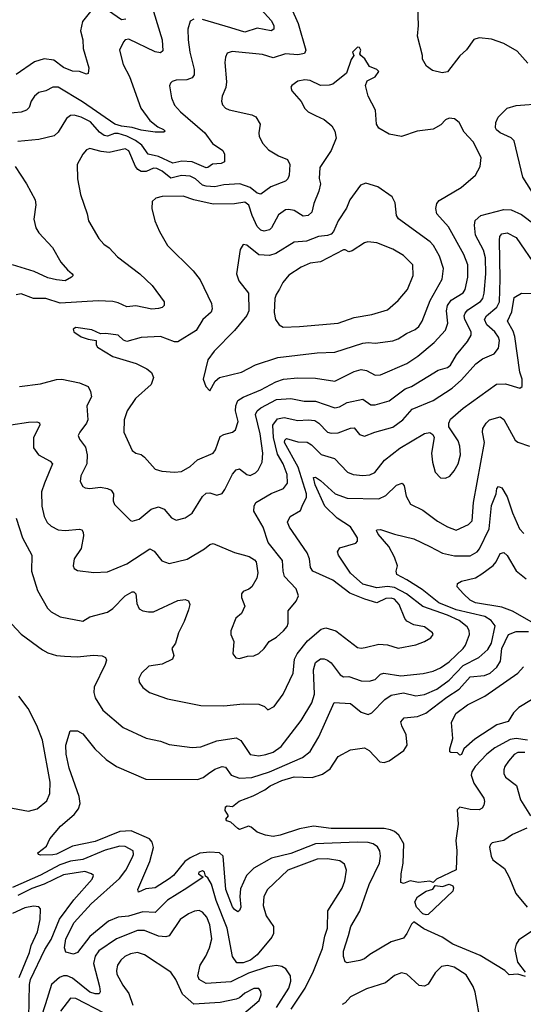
# Model space of a CAD drawing. Extents: x 1308313 to 1441400, y 959662 to 1036319.
# Tile 235 of 256: x 1325156 to 1328016, y 1019263 to 1024859. Entities that reach past the tile are written whole.
import ezdxf

# ---------------------------------------------------------------- set-up
doc = ezdxf.new("R2010")
doc.units = 0

msp = doc.modelspace()

# ---------------------------------------------------------------- linework, layer by layer
at = {"layer": '0CON10XD'}
for points in [[(1326696.8, 1024926.8), (1326737.8, 1024837.8), (1326780.5, 1024685), (1326772.7, 1024667.3), (1326735, 1024659.7), (1326665, 1024664.7), (1326595, 1024642.1), (1326535, 1024661.2), (1326362.7, 1024677.3), (1326335, 1024668), (1326324.4, 1024645.6), (1326321.1, 1024615), (1326331.1, 1024505), (1326326.4, 1024473.6), (1326305.7, 1024424.3), (1326302.9, 1024395), (1326308.6, 1024375), (1326325, 1024355.8), (1326345, 1024345.6), (1326475, 1024318.5), (1326496.1, 1024306.1), (1326522.2, 1024265), (1326513.3, 1024215), (1326516.9, 1024195), (1326537.1, 1024155), (1326568.5, 1024118.5), (1326625, 1024084.4), (1326676, 1024065), (1326690.8, 1024035), (1326686.9, 1023975), (1326679.2, 1023955), (1326665, 1023940.8), (1326581.7, 1023908.3), (1326525, 1023866.5), (1326505, 1023873.8), (1326464.4, 1023904.4), (1326405.8, 1023925.8), (1326315, 1023920.6), (1326265, 1023908.1), (1326215, 1023912.4), (1326195, 1023918.4), (1326153.9, 1023955), (1326125, 1023969), (1326075, 1023973.3), (1326015, 1023958), (1325965, 1023998.8), (1325935, 1024012.1), (1325915, 1024014.7), (1325874, 1023996), (1325845, 1023995.3), (1325826.7, 1024006.7), (1325813.5, 1024025), (1325775, 1024113.3), (1325755, 1024125.3), (1325665, 1024104.7), (1325618.8, 1024108.8), (1325555, 1024126.9), (1325535, 1024120), (1325514.4, 1024095), (1325482.5, 1024035), (1325484.1, 1023954.1), (1325501.4, 1023865), (1325539.2, 1023755), (1325546, 1023715), (1325604.6, 1023614.6), (1325633.6, 1023583.6), (1325665, 1023562), (1325710.9, 1023510.9), (1325838.6, 1023415), (1325908, 1023348), (1325976, 1023255), (1325976.2, 1023235), (1325965, 1023224), (1325945, 1023217.5), (1325905.6, 1023214.4), (1325815, 1023233.4), (1325765, 1023227.3), (1325715, 1023250.4), (1325685, 1023256.8), (1325601.9, 1023261.9), (1325385, 1023248.2), (1325305, 1023274.6), (1325233.6, 1023273.6), (1325165, 1023300), (1325135, 1023295.7)], [(1325759.1, 1024860.9), (1325735, 1024858.5), (1325635, 1024926.5)], [(1328042.5, 1024612.5), (1327980.3, 1024680.3), (1327905, 1024722.5), (1327835, 1024747.1), (1327765, 1024755.8), (1327734.5, 1024745.5), (1327693.4, 1024686.6), (1327655, 1024653.8), (1327585, 1024563.1), (1327555, 1024556.5), (1327500.9, 1024570.9), (1327465.5, 1024595.5), (1327442.9, 1024635), (1327444.2, 1024655), (1327415.6, 1024765), (1327421.4, 1024825), (1327417.1, 1024935)], [(1325915.4, 1024905), (1325964.6, 1024744.6), (1325969.1, 1024680.9), (1325955, 1024670.6), (1325925, 1024676.6), (1325775, 1024748.9), (1325755.7, 1024744.3), (1325745, 1024733.8), (1325721.9, 1024685), (1325743.3, 1024605), (1325778.9, 1024535), (1325843.5, 1024355), (1325894.4, 1024285), (1325939.9, 1024249.9), (1325973.1, 1024235), (1325981.9, 1024225), (1325975, 1024218.9), (1325925, 1024218.7), (1325845, 1024230.4), (1325795, 1024246.3), (1325735, 1024253.2), (1325696.2, 1024265), (1325512.4, 1024392.4), (1325375, 1024475.3), (1325345, 1024475.5), (1325305.3, 1024454.7), (1325265, 1024444.6), (1325240.5, 1024425), (1325221.5, 1024395), (1325209.4, 1024360.6), (1325194.6, 1024345.4), (1325165, 1024333.9), (1325085, 1024324.7)], [(1325557.3, 1024905), (1325512.3, 1024847.7), (1325500.6, 1024795), (1325514.4, 1024745), (1325516.5, 1024695), (1325548.1, 1024585), (1325545, 1024553.8), (1325535, 1024549.2), (1325495, 1024564.6), (1325455, 1024566.7), (1325405, 1024586.7), (1325349.2, 1024629.2), (1325295.4, 1024635.4), (1325240.8, 1024619.2), (1325135, 1024548)], [(1326527.1, 1024917.1), (1326584.6, 1024855), (1326599.5, 1024825), (1326599.2, 1024805), (1326585, 1024794.5), (1326505, 1024811.2), (1326435, 1024787.1), (1326355, 1024812.6), (1326195, 1024859.2)], [(1326145, 1024860.8), (1326125, 1024851.2), (1326110.6, 1024805), (1326112.7, 1024745), (1326122.3, 1024675), (1326147.1, 1024575), (1326147.5, 1024545), (1326135, 1024528.5), (1326105, 1024516.9), (1326045.5, 1024514.5), (1326022.1, 1024507.9), (1326011.7, 1024498.3), (1326007.3, 1024482.7), (1326018.8, 1024415), (1326035, 1024372.9), (1326068.9, 1024335), (1326207.1, 1024215), (1326250, 1024155), (1326309.4, 1024115), (1326319.4, 1024095), (1326318.2, 1024051.8), (1326299.4, 1024040.6), (1326251.4, 1024038.6), (1326225, 1024018.5), (1326215, 1024017.3), (1326135, 1024050.9), (1326076.2, 1024053.8), (1326025, 1024043.8), (1325945, 1024081.4), (1325885.4, 1024094.6), (1325849.2, 1024145), (1325813, 1024173), (1325765, 1024197.4), (1325715, 1024211.7), (1325695, 1024211.3), (1325655, 1024197.7), (1325635, 1024200.2), (1325608.9, 1024218.9), (1325558.2, 1024278.2), (1325505, 1024304.7), (1325465, 1024315.4), (1325445, 1024313.3), (1325422.4, 1024297.6), (1325375, 1024218.8), (1325351.5, 1024198.5), (1325265, 1024177.5), (1325145, 1024167.1)], [(1326035, 1022288.1), (1326075, 1022291.9), (1326125, 1022320), (1326165, 1022356.7), (1326254, 1022395), (1326268.5, 1022415), (1326295, 1022489.2), (1326315, 1022501.1), (1326365, 1022514.4), (1326381.8, 1022528.2), (1326397.3, 1022575), (1326382.1, 1022635), (1326383.1, 1022665), (1326395.7, 1022694.3), (1326425.7, 1022714.3), (1326525, 1022755.3), (1326609.9, 1022800.1), (1326655, 1022815.3), (1326735, 1022822.7), (1326835, 1022821.8), (1326945, 1022804.6), (1327055, 1022860), (1327095, 1022870), (1327125.9, 1022865.9), (1327175, 1022839.5), (1327205, 1022839.6), (1327355, 1022904.7), (1327417, 1022947), (1327510.5, 1023025), (1327574.5, 1023095), (1327586.6, 1023135), (1327579.8, 1023205), (1327585.3, 1023235), (1327605.9, 1023264.1), (1327675, 1023306.7), (1327685.3, 1023325), (1327700.3, 1023395), (1327700.3, 1023465), (1327678.9, 1023525), (1327590.9, 1023680.9), (1327525.6, 1023755), (1327518.9, 1023785), (1327525.7, 1023815), (1327538.9, 1023831.1), (1327664, 1023905), (1327744, 1023975), (1327770.8, 1024025), (1327776, 1024075), (1327731.4, 1024165), (1327679.7, 1024219.7), (1327652.5, 1024275), (1327625.9, 1024295.9), (1327595, 1024299.2), (1327575, 1024288.8), (1327548, 1024262), (1327505, 1024235.7), (1327412.5, 1024225), (1327325, 1024195.7), (1327255, 1024207.5), (1327195, 1024242), (1327182.9, 1024265), (1327177.1, 1024345), (1327134.3, 1024425), (1327120, 1024485), (1327128.6, 1024511.4), (1327175, 1024534), (1327195.7, 1024565), (1327185, 1024575.8), (1327141.9, 1024591.9), (1327115.5, 1024635.5), (1327092.5, 1024655), (1327087.5, 1024665), (1327092.5, 1024685), (1327085, 1024700), (1327075, 1024702.5), (1327046.7, 1024675), (1327053.3, 1024655), (1327038.3, 1024631.7), (1327011.9, 1024555), (1326935, 1024492.7), (1326913.8, 1024486.2), (1326865, 1024484.5), (1326805, 1024512.5), (1326775, 1024517.1), (1326735, 1024508.9), (1326700.8, 1024485), (1326696, 1024475), (1326700.8, 1024455), (1326755, 1024393.3), (1326775, 1024353.8), (1326793.8, 1024335), (1326836.2, 1024315), (1326885, 1024291.1), (1326928.1, 1024255), (1326946.1, 1024226.1), (1326953.5, 1024185), (1326925.5, 1024115), (1326860.7, 1024019.3), (1326856.3, 1023956.3), (1326864.5, 1023925), (1326855.5, 1023885), (1326826.9, 1023815), (1326815.5, 1023765), (1326795, 1023746.4), (1326765, 1023742.5), (1326714.2, 1023774.2), (1326685, 1023780.8), (1326665, 1023777.9), (1326625, 1023749.5), (1326586.4, 1023675), (1326574.2, 1023665), (1326545, 1023656.9), (1326525, 1023663.1), (1326503.8, 1023683.8), (1326476.1, 1023745), (1326457.8, 1023805), (1326435, 1023822.6), (1326375, 1023811.8), (1326255, 1023810.7), (1326145, 1023834.1), (1326085, 1023856.4), (1325965, 1023854.2), (1325930, 1023845), (1325908.8, 1023825), (1325906, 1023785), (1325922.5, 1023715), (1325950, 1023655), (1325996.2, 1023575), (1326140.6, 1023430.6), (1326180.2, 1023380.2), (1326244.4, 1023245), (1326248.6, 1023215), (1326244.3, 1023195.7), (1326195.7, 1023155), (1326157.4, 1023092.6), (1326055, 1023027.8), (1326035, 1023028.5), (1325955, 1023058.1), (1325845, 1023052.2), (1325765, 1023030), (1325745, 1023037.1), (1325715, 1023066.2), (1325644.5, 1023075.5), (1325615, 1023073.3), (1325565, 1023096.7), (1325475, 1023108.6), (1325459.3, 1023100.7), (1325463.3, 1023085), (1325505, 1023056.7), (1325545, 1023043.3), (1325590, 1023035), (1325590.7, 1023010.7), (1325598.3, 1022998.3), (1325685, 1022944.2), (1325817.5, 1022905), (1325878.6, 1022875), (1325903.8, 1022853.8), (1325915.5, 1022825), (1325902.2, 1022785), (1325814.3, 1022705.7), (1325765.6, 1022635), (1325749.4, 1022585), (1325747.5, 1022515), (1325795, 1022410), (1325815, 1022396.2), (1325845, 1022387.5), (1325865, 1022372), (1325924.5, 1022304.5), (1325963.4, 1022293.4), (1326035, 1022288.1)], [(1328168.2, 1023718.2), (1328013, 1023963), (1327965, 1024170), (1327946.9, 1024186.9), (1327885.6, 1024215), (1327863.7, 1024233.7), (1327859.1, 1024245), (1327860.8, 1024275), (1327873.8, 1024305), (1327925, 1024356.8), (1327975, 1024371.3), (1328125, 1024382.5)], [(1325130, 1024025), (1325195, 1023926.2), (1325244.3, 1023835), (1325247.3, 1023807.3), (1325236.7, 1023725), (1325247.8, 1023675), (1325265, 1023647.5), (1325342.5, 1023565), (1325390.2, 1023480.2), (1325427.2, 1023437.2), (1325453.8, 1023415), (1325458.8, 1023405), (1325450, 1023395), (1325415, 1023375.4), (1325365, 1023380), (1325315, 1023392), (1325237.2, 1023427.2), (1325115, 1023465.3)], [(1326235, 1022750), (1326265.6, 1022804.4), (1326291.2, 1022825), (1326415, 1022856.4), (1326495, 1022898.2), (1326621.1, 1022938.9), (1326845, 1022966), (1326945, 1022969.6), (1327105, 1023020.7), (1327135, 1023024.6), (1327175, 1023019.6), (1327275, 1023034.6), (1327305, 1023044.5), (1327352.5, 1023075), (1327402.7, 1023097.3), (1327422.5, 1023115), (1327440.9, 1023145), (1327486.6, 1023263.4), (1327556.2, 1023385), (1327563.8, 1023445), (1327540.8, 1023515), (1327506.9, 1023575), (1327487, 1023597), (1327306.9, 1023726.9), (1327295.6, 1023745), (1327288.3, 1023818.3), (1327271.2, 1023851.2), (1327189.1, 1023909.1), (1327121.2, 1023928.8), (1327092.2, 1023917.8), (1327030, 1023835), (1327012.2, 1023787.8), (1326965.4, 1023715), (1326938.8, 1023655), (1326925, 1023640.4), (1326905, 1023631.8), (1326853.4, 1023626.6), (1326785, 1023600), (1326715, 1023594.5), (1326610.9, 1023529.1), (1326575, 1023518.7), (1326515, 1023522.1), (1326445, 1023577.5), (1326425, 1023581.2), (1326407.3, 1023552.7), (1326386.9, 1023415), (1326400.6, 1023375), (1326455.6, 1023305), (1326458.2, 1023205), (1326445, 1023177.8), (1326375, 1023092.2), (1326259.5, 1022975), (1326223.5, 1022925), (1326198.8, 1022815), (1326212.5, 1022775), (1326235, 1022750)], [(1325795, 1022009.2), (1325835, 1022019.4), (1325902.7, 1022077.3), (1325945, 1022090.9), (1325976.8, 1022076.8), (1326017.2, 1022027.2), (1326045, 1022014.4), (1326095, 1022027.1), (1326135, 1022054.3), (1326195, 1022149.2), (1326215, 1022168.1), (1326235, 1022170.6), (1326275, 1022156.9), (1326305, 1022165.8), (1326321.9, 1022188.1), (1326363.8, 1022276.2), (1326385, 1022301.1), (1326405, 1022305.5), (1326445, 1022273.5), (1326465, 1022268.1), (1326495, 1022283.3), (1326511.1, 1022298.9), (1326532.1, 1022345), (1326537.2, 1022395), (1326522.3, 1022505), (1326495.7, 1022615), (1326503.7, 1022636.3), (1326525, 1022652.6), (1326615, 1022699.7), (1326695, 1022705.8), (1326771.1, 1022691.1), (1326835, 1022690.3), (1326945, 1022652), (1326972.3, 1022657.7), (1327016.4, 1022683.6), (1327105, 1022702.5), (1327150.5, 1022670.5), (1327175, 1022669.1), (1327255, 1022693.6), (1327345, 1022761.1), (1327380.6, 1022775), (1327532.1, 1022867.9), (1327585, 1022881.4), (1327602.5, 1022895), (1327636.2, 1022953.8), (1327699.7, 1023030.3), (1327720.9, 1023065), (1327719.6, 1023085), (1327683.3, 1023155), (1327680.3, 1023175), (1327685, 1023190.6), (1327701, 1023209), (1327773.4, 1023256.6), (1327785.8, 1023275), (1327794.2, 1023305), (1327803.9, 1023415), (1327802, 1023505), (1327789.7, 1023549.7), (1327745.3, 1023635), (1327738.6, 1023691.4), (1327741.9, 1023718.1), (1327775, 1023746.5), (1327905, 1023780.4), (1327947.8, 1023777.8), (1328005, 1023751.5), (1328083.8, 1023693.8)], [(1325105, 1022556.7), (1325205, 1022572), (1325253.9, 1022573.9), (1325267.7, 1022567.7), (1325270, 1022555), (1325234.4, 1022485), (1325234.3, 1022425), (1325262.5, 1022385), (1325329.4, 1022349.4), (1325341.4, 1022335), (1325296.4, 1022225), (1325280, 1022175), (1325282.5, 1022095), (1325294.5, 1022035), (1325312.1, 1022002.1), (1325335, 1021980), (1325375, 1021959.4), (1325415, 1021956.7), (1325495, 1021964.2), (1325508.7, 1021958.7), (1325515.5, 1021945.5), (1325518.1, 1021925), (1325505, 1021853.3), (1325465.8, 1021795), (1325458.8, 1021755), (1325465, 1021740), (1325485, 1021729.2), (1325577, 1021717), (1325655, 1021720), (1325765, 1021767.1), (1325895, 1021851.4), (1325919.2, 1021839.2), (1325963.6, 1021783.6), (1326005, 1021768.2), (1326106.4, 1021793.6), (1326205, 1021851.1), (1326235, 1021876.7), (1326255, 1021882.5), (1326375, 1021830.6), (1326425, 1021818.1), (1326458.7, 1021808.7), (1326490, 1021790), (1326498, 1021778), (1326508.8, 1021715), (1326503.3, 1021685), (1326474.1, 1021635.9), (1326457.7, 1021622.3), (1326425, 1021609.2), (1326415.8, 1021595), (1326415.7, 1021575), (1326434.3, 1021525), (1326415.5, 1021484.5), (1326383, 1021457), (1326356, 1021385), (1326356, 1021365), (1326371.2, 1021325), (1326366.2, 1021255), (1326382.7, 1021232.7), (1326405, 1021228), (1326448.8, 1021241.2), (1326485.6, 1021244.4), (1326513.2, 1021256.8), (1326544.2, 1021285), (1326573.1, 1021325), (1326615, 1021350.6), (1326654.3, 1021385), (1326675, 1021410), (1326681.4, 1021428.6), (1326680.5, 1021499.5), (1326726, 1021555), (1326739.2, 1021585), (1326726.5, 1021625), (1326660, 1021695), (1326651.4, 1021725), (1326649.4, 1021785), (1326567.5, 1021887.5), (1326537.9, 1021975), (1326486.5, 1022065), (1326488.2, 1022095), (1326496.9, 1022115), (1326585, 1022165.4), (1326654.7, 1022195.3), (1326676.7, 1022225), (1326675.7, 1022275), (1326651.9, 1022335), (1326619.9, 1022389.9), (1326597.3, 1022485), (1326593.7, 1022555), (1326620, 1022590), (1326658.1, 1022598.1), (1326735, 1022580.3), (1326795.2, 1022585.2), (1326831.3, 1022581.3), (1326855, 1022566.1), (1326905, 1022515.4), (1326925, 1022508.9), (1326965, 1022511.5), (1327035, 1022537.9), (1327055, 1022539.5), (1327085, 1022501.9), (1327115, 1022491.4), (1327173.3, 1022515), (1327275, 1022543.9), (1327332.7, 1022585), (1327385, 1022645.4), (1327505, 1022695.4), (1327612.5, 1022765), (1327665, 1022811.2), (1327746.6, 1022903.4), (1327785, 1022930.8), (1327849.7, 1022960.3), (1327875, 1022992), (1327880.6, 1023035), (1327874.7, 1023055), (1327853.6, 1023085), (1327809.7, 1023125), (1327796.6, 1023155), (1327807.5, 1023175), (1327865.7, 1023224.3), (1327880.2, 1023255), (1327884.4, 1023385), (1327880.3, 1023605), (1327883.4, 1023626.6), (1327895, 1023641.9), (1327925, 1023646.9), (1327975, 1023621.5), (1328095, 1023446.2)], [(1326652.2, 1023112.2), (1326745, 1023114.6), (1326965, 1023133.6), (1327055, 1023165.4), (1327156.7, 1023183.3), (1327245, 1023210.5), (1327305, 1023262.5), (1327358.9, 1023325), (1327390, 1023405), (1327387.8, 1023465), (1327335, 1023518.5), (1327274.7, 1023554.7), (1327185, 1023590.8), (1327133, 1023597), (1327115, 1023591.1), (1327045, 1023544.6), (1327025, 1023539.4), (1327005, 1023551.2), (1326995, 1023550.6), (1326865, 1023482.9), (1326806.2, 1023475), (1326755, 1023452.1), (1326685, 1023406), (1326650.6, 1023365), (1326631.8, 1023328.2), (1326612.2, 1023297.8), (1326605.8, 1023275), (1326600.5, 1023195), (1326608, 1023155), (1326630, 1023125), (1326652.2, 1023112.2)], [(1325136.5, 1022025), (1325171.8, 1021915), (1325198.9, 1021865), (1325225.6, 1021815), (1325222.9, 1021725), (1325257.5, 1021615), (1325314.6, 1021514.6), (1325335, 1021492.9), (1325385, 1021464.3), (1325515, 1021440.6), (1325555, 1021465.6), (1325655, 1021491.1), (1325685, 1021512.2), (1325754.7, 1021585.3), (1325795, 1021607.5), (1325805, 1021608), (1325815, 1021596.7), (1325821.9, 1021541.9), (1325835, 1021510.8), (1325855, 1021499.4), (1325887, 1021493), (1325915, 1021493.1), (1326055, 1021558.6), (1326095, 1021563.8), (1326115, 1021556.7), (1326122, 1021535), (1326114.3, 1021505), (1326090.7, 1021439.3), (1326057.5, 1021375), (1326040.9, 1021315), (1326020.5, 1021285), (1326030.5, 1021245), (1326022.9, 1021225), (1325965, 1021195.4), (1325889.2, 1021185), (1325847.1, 1021145), (1325832.5, 1021115), (1325834.4, 1021094.4), (1325854.5, 1021064.5), (1325893.8, 1021035), (1325995, 1020999.4), (1326185, 1020960.6), (1326315, 1020960), (1326425, 1020971.5), (1326515, 1020969.2), (1326545.7, 1020955.7), (1326565, 1020937.5), (1326601.2, 1020955), (1326652.9, 1021025), (1326709.6, 1021145), (1326716.8, 1021225), (1326731.8, 1021255), (1326791.3, 1021328.7), (1326867.5, 1021395), (1326895, 1021401.8), (1326952, 1021385), (1327075, 1021291.4), (1327095, 1021286.9), (1327118.3, 1021291.7), (1327195, 1021310.4), (1327245, 1021306.5), (1327305, 1021287.5), (1327405, 1021306.7), (1327455, 1021324.4), (1327491.2, 1021345), (1327504, 1021365), (1327500, 1021375), (1327455, 1021408.2), (1327395, 1021420), (1327355, 1021441.4), (1327343.1, 1021455), (1327311.5, 1021535), (1327285, 1021565.4), (1327265, 1021571.5), (1327235, 1021570), (1327185, 1021545.4), (1327115.3, 1021565.3), (1327030.3, 1021600.3), (1326934.2, 1021674.2), (1326820.6, 1021725), (1326807.9, 1021745), (1326801.4, 1021795), (1326789.5, 1021829.5), (1326687.9, 1021975), (1326677.5, 1022002.5), (1326692.9, 1022035), (1326750, 1022070), (1326760.9, 1022095), (1326784.7, 1022145), (1326783.9, 1022165), (1326738.1, 1022315), (1326659.7, 1022455), (1326660.8, 1022469.2), (1326672, 1022478), (1326735, 1022458.9), (1326788.1, 1022458.1), (1326812.4, 1022442.4), (1326867.3, 1022387.3), (1326944.7, 1022364.7), (1327017.7, 1022287.7), (1327050, 1022275), (1327105, 1022267.5), (1327145, 1022273.1), (1327172.9, 1022285), (1327228.2, 1022355), (1327315, 1022424.5), (1327455, 1022507.1), (1327485, 1022512.5), (1327502.2, 1022502.2), (1327510.6, 1022485), (1327495.6, 1022395), (1327500, 1022345), (1327515, 1022286.7), (1327545.9, 1022255.9), (1327575, 1022254), (1327598, 1022265), (1327624.2, 1022295), (1327646, 1022334), (1327659.5, 1022385), (1327655.5, 1022435), (1327645.6, 1022465), (1327593.3, 1022545), (1327592.5, 1022565), (1327602.4, 1022587.6), (1327675, 1022650.9), (1327863.4, 1022786.6), (1327915, 1022788.8), (1327996.1, 1022763.9), (1328010, 1022775), (1328009.1, 1022815), (1327995.9, 1022855.9), (1327967.5, 1023057.5), (1327957.8, 1023087.8), (1327926, 1023145), (1327951.6, 1023198.4), (1327965, 1023279.5), (1328005, 1023304.8), (1328075, 1023303.6)], [(1325155, 1022773.3), (1325275, 1022790), (1325365, 1022814.4), (1325395, 1022816.5), (1325495, 1022795.4), (1325544.6, 1022774.6), (1325558.9, 1022745), (1325564.3, 1022715), (1325537.9, 1022665), (1325542.2, 1022585), (1325535.6, 1022565), (1325496.9, 1022515), (1325488.6, 1022495), (1325495.5, 1022475.5), (1325529.5, 1022429.5), (1325539.6, 1022385), (1325536.7, 1022335), (1325503.6, 1022266.4), (1325499.2, 1022235), (1325515, 1022206.7), (1325528.3, 1022198.3), (1325554.2, 1022194.2), (1325615, 1022201.5), (1325655, 1022194.5), (1325674.6, 1022184.6), (1325688.9, 1022165), (1325686.7, 1022125), (1325693.8, 1022103.8), (1325785, 1022012.5), (1325795, 1022009.2)], [(1325085, 1021452.5), (1325165, 1021365.8), (1325285, 1021276.9), (1325315, 1021260.9), (1325365, 1021246.2), (1325411.1, 1021241.1), (1325482.8, 1021237.2), (1325575, 1021247.5), (1325625, 1021243.8), (1325643.9, 1021233.9), (1325648.3, 1021218.3), (1325640.8, 1021195), (1325579.6, 1021065), (1325577.9, 1021035), (1325584.6, 1021005), (1325628.1, 1020935), (1325743.8, 1020836.2), (1325875, 1020775.7), (1325955, 1020758.6), (1326005, 1020740), (1326135, 1020722.2), (1326185, 1020726.7), (1326275, 1020761.2), (1326385, 1020778.2), (1326412.7, 1020762.7), (1326465, 1020682.2), (1326515, 1020676), (1326553.1, 1020683.1), (1326595, 1020695.4), (1326641, 1020729), (1326755, 1020876.7), (1326815, 1020976.9), (1326830.8, 1021025), (1326825.3, 1021164.7), (1326835.5, 1021205), (1326865, 1021227.3), (1326885, 1021227.3), (1326905, 1021218.8), (1326925, 1021203.6), (1326975.3, 1021135.3), (1326995, 1021124.3), (1327025, 1021125.4), (1327095, 1021101.8), (1327139.8, 1021100.2), (1327175, 1021110), (1327205, 1021138.9), (1327224, 1021146), (1327320.6, 1021130.6), (1327446.6, 1021143.4), (1327505, 1021156.4), (1327545.5, 1021175), (1327595, 1021209.4), (1327674.6, 1021285), (1327688.2, 1021305), (1327709.6, 1021365), (1327708.3, 1021388.3), (1327697.9, 1021407.9), (1327650.9, 1021445), (1327585, 1021475.4), (1327445, 1021524.3), (1327353, 1021595), (1327285, 1021631.8), (1327245, 1021637.5), (1327185, 1021630.8), (1327105, 1021650.2), (1327033.9, 1021713.9), (1326965.7, 1021815), (1326960, 1021835), (1326973.3, 1021856.7), (1327065.5, 1021884.5), (1327074.4, 1021895.6), (1327073.6, 1021915), (1327035, 1021976.7), (1326959.1, 1022025), (1326889, 1022095), (1326834.6, 1022215.4), (1326825, 1022256.7), (1326835, 1022258.6), (1326865, 1022240.9), (1326947.8, 1022165), (1327015, 1022139.6), (1327195, 1022135.4), (1327234.8, 1022155.2), (1327295, 1022212.9), (1327327.5, 1022225), (1327340, 1022210), (1327351.5, 1022151.5), (1327375, 1022105.7), (1327445, 1022072.2), (1327528.5, 1022008.5), (1327586, 1021976), (1327635, 1021957.5), (1327705, 1021990), (1327725, 1022010), (1327732.8, 1022115), (1327795.3, 1022455), (1327784.5, 1022515), (1327786.5, 1022535), (1327804.5, 1022565), (1327825, 1022584.5), (1327885, 1022602.7), (1327905, 1022587.5), (1327969.3, 1022469.3), (1327985, 1022457.7), (1328050.8, 1022435)], [(1328028, 1019422), (1327985, 1019434.4), (1327935, 1019430), (1327912, 1019455), (1327770.7, 1019540.7), (1327615, 1019604.2), (1327555, 1019645.3), (1327451.5, 1019691.5), (1327395, 1019731.9), (1327380.6, 1019719.4), (1327355, 1019666.2), (1327335, 1019639.2), (1327265, 1019617.5), (1327144.6, 1019545.4), (1327115, 1019521.4), (1327087.3, 1019512.7), (1327015, 1019499.4), (1327004.4, 1019505), (1326995.6, 1019535), (1326995.5, 1019565), (1327023.4, 1019655), (1327036.7, 1019705), (1327087.2, 1019792.8), (1327140.8, 1019945), (1327198.7, 1020065), (1327204.6, 1020105), (1327201.2, 1020135), (1327188, 1020158), (1327164, 1020175), (1327135, 1020182.8), (1327075, 1020185.2), (1326835, 1020174.8), (1326695, 1020121.1), (1326585.5, 1020094.5), (1326485, 1020037.3), (1326444, 1019995), (1326410.8, 1019919.2), (1326406.7, 1019876.7), (1326411.2, 1019815), (1326405, 1019796.2), (1326395, 1019788.6), (1326375, 1019801.5), (1326365, 1019817.5), (1326327.1, 1019915), (1326311.9, 1020105), (1326290.8, 1020125), (1326235, 1020128.3), (1326178.3, 1020121.7), (1326123.8, 1020095), (1326094.1, 1020075), (1326029.1, 1019995), (1326005, 1019975.9), (1325925, 1019925.4), (1325871.4, 1019918.6), (1325831.2, 1019901.2), (1325826.2, 1019915), (1325895.2, 1020074.8), (1325915.6, 1020155), (1325908, 1020185), (1325893.1, 1020203.1), (1325789.5, 1020249.5), (1325724.4, 1020245.6), (1325585, 1020188.1), (1325455, 1020161.5), (1325365, 1020116.5), (1325345, 1020112.1), (1325275, 1020110), (1325262.5, 1020115), (1325258.8, 1020125), (1325307.8, 1020162.2), (1325326.6, 1020203.4), (1325388.1, 1020275), (1325465, 1020341.1), (1325489.6, 1020375), (1325500, 1020405), (1325493.8, 1020445), (1325437.5, 1020605), (1325419.4, 1020685), (1325417.1, 1020735), (1325442.5, 1020817.5), (1325485, 1020818), (1325515, 1020800), (1325582.9, 1020715), (1325647.1, 1020655), (1325705, 1020615.6), (1325872.2, 1020542.2), (1326165, 1020540.6), (1326198.3, 1020551.7), (1326227.5, 1020575), (1326265, 1020600.4), (1326305, 1020614.6), (1326325, 1020610), (1326356.5, 1020565), (1326405, 1020548.1), (1326475, 1020552.6), (1326575, 1020584.1), (1326762.9, 1020665), (1326805, 1020699.4), (1326855, 1020782.5), (1326942.3, 1020977.7), (1327035, 1020972.5), (1327095, 1020923.1), (1327135, 1020910), (1327155, 1020920.5), (1327230.6, 1020995), (1327265, 1021019.5), (1327335, 1021033.6), (1327405, 1021017.1), (1327455, 1021022.9), (1327525, 1021054.7), (1327594.3, 1021105.7), (1327675, 1021188.7), (1327763.6, 1021235), (1327815, 1021278.8), (1327835.2, 1021315), (1327855.6, 1021415), (1327833.1, 1021445), (1327797.1, 1021467.1), (1327635, 1021505.4), (1327536.1, 1021545), (1327441, 1021621), (1327355, 1021676.2), (1327297.5, 1021705), (1327294.3, 1021725), (1327300.8, 1021755), (1327285.5, 1021805), (1327252.2, 1021865), (1327190.9, 1021935), (1327182, 1021955), (1327185, 1021960), (1327205, 1021961.4), (1327285, 1021934.6), (1327395, 1021908.2), (1327485.2, 1021865.2), (1327556.8, 1021826.8), (1327625, 1021812.7), (1327715, 1021811.3), (1327753.8, 1021835), (1327768.1, 1021851.9), (1327823, 1021965), (1327835, 1022098.8), (1327861.9, 1022165), (1327866.1, 1022193.9), (1327875, 1022206.2), (1327895, 1022198.8), (1327925, 1022147.5), (1327955, 1022055.7), (1327995, 1021964.4), (1328018.3, 1021938.3)], [(1328064.6, 1021435), (1327955, 1021496.9), (1327895, 1021520.4), (1327744.3, 1021545), (1327715, 1021560.5), (1327675.8, 1021595), (1327640, 1021635), (1327642, 1021655), (1327665, 1021668.5), (1327745, 1021686.2), (1327780.3, 1021709.7), (1327844, 1021756), (1327861.9, 1021778.1), (1327884.6, 1021825.4), (1327905, 1021831.4), (1327925, 1021814.2), (1327975, 1021726.9), (1328031.6, 1021681.6)], [(1328040.5, 1020765), (1327975, 1020772.9), (1327941.2, 1020768.8), (1327855, 1020720.5), (1327808.7, 1020685), (1327743.1, 1020615), (1327724.7, 1020585), (1327720.9, 1020565), (1327735, 1020519.4), (1327792, 1020435), (1327796, 1020415), (1327792, 1020395), (1327782.7, 1020377.3), (1327765, 1020367.5), (1327715, 1020371.1), (1327655, 1020383.8), (1327641.4, 1020368.6), (1327646.4, 1020286.4), (1327633.5, 1020195), (1327638.6, 1020135), (1327635, 1020027.5), (1327523.6, 1019975), (1327505, 1019955.7), (1327485, 1019962.6), (1327420, 1019955), (1327374.3, 1019965.7), (1327335, 1019950), (1327321.2, 1019955), (1327322.2, 1020005), (1327334.6, 1020065.4), (1327337.7, 1020175), (1327309.2, 1020225), (1327285.5, 1020245), (1327261.4, 1020255), (1327225, 1020262.6), (1326925, 1020263.2), (1326824.6, 1020275.4), (1326745, 1020259.5), (1326635, 1020224.4), (1326595, 1020217.5), (1326552.5, 1020225), (1326505, 1020242), (1326470.8, 1020270.8), (1326455, 1020276.2), (1326405, 1020257.5), (1326395, 1020262.5), (1326355, 1020297.5), (1326332.5, 1020305), (1326327.5, 1020315), (1326342.5, 1020335), (1326322, 1020365), (1326324.6, 1020385.4), (1326335, 1020390.8), (1326365, 1020387.5), (1326403, 1020417), (1326482.6, 1020447.4), (1326548.2, 1020481.8), (1326578.6, 1020505), (1326645, 1020535.3), (1326715, 1020555.9), (1326817.4, 1020552.6), (1326875, 1020571.8), (1326919.2, 1020600.8), (1326965, 1020672), (1327035, 1020709.4), (1327115, 1020720.5), (1327140, 1020705), (1327201.7, 1020641.7), (1327225, 1020637.3), (1327255, 1020646.4), (1327337.1, 1020705), (1327356.9, 1020735), (1327351.2, 1020795), (1327325.5, 1020845), (1327321.1, 1020868.9), (1327338.7, 1020891.3), (1327415, 1020898.8), (1327462.4, 1020917.6), (1327581, 1021009), (1327651.4, 1021055), (1327715, 1021123.8), (1327795, 1021132.2), (1327827.8, 1021145), (1327865, 1021178.8), (1327886.8, 1021213.2), (1327894.5, 1021285), (1327931.5, 1021365), (1327975, 1021382.6), (1328045, 1021381.2)], [(1328125, 1021030.7), (1327990.4, 1020949.6), (1327960.1, 1020919.9), (1327930, 1020870), (1327865, 1020851.4), (1327740.7, 1020769.3), (1327677.5, 1020715), (1327665, 1020682.5), (1327655, 1020680), (1327641.7, 1020691.7), (1327605, 1020693.3), (1327598.8, 1020698.8), (1327598, 1020715), (1327616.2, 1020773.8), (1327608, 1020865), (1327632.9, 1020915), (1327698.6, 1020965), (1327798.2, 1021015), (1327985, 1021146), (1328018.1, 1021181.9)], [(1325055, 1020389.5), (1325205, 1020360.5), (1325255, 1020374.4), (1325309.8, 1020420.2), (1325328, 1020462), (1325329.6, 1020525), (1325284.7, 1020765), (1325253.2, 1020846.8), (1325204.6, 1020945), (1325151.3, 1021015)], [(1328025, 1020694.8), (1327985, 1020694.6), (1327965, 1020683.5), (1327931.8, 1020645), (1327911.5, 1020615), (1327905.5, 1020595), (1327905.6, 1020575), (1327914.4, 1020555), (1327976.7, 1020506.7), (1327999.6, 1020425), (1328057.5, 1020335)], [(1328035.3, 1020264.7), (1327955, 1020227.9), (1327906.4, 1020193.6), (1327839.7, 1020180.3), (1327829.1, 1020170.9), (1327824.5, 1020155.5), (1327833.8, 1020105), (1327843.6, 1020085), (1327908.9, 1020035), (1327936.5, 1019985), (1327973.4, 1019893.4), (1328038.8, 1019815)], [(1326698.5, 1019235), (1326777.6, 1019355), (1326825, 1019451.9), (1326875, 1019580), (1326888.9, 1019651.1), (1326904.4, 1019695), (1326905.5, 1019795), (1326987, 1019923), (1327003.3, 1019965), (1327011.8, 1020025), (1327000.5, 1020060.5), (1326975, 1020077.7), (1326905, 1020090.7), (1326845, 1020087.5), (1326678.9, 1020025), (1326562.5, 1019915), (1326542.5, 1019875), (1326538.5, 1019825), (1326556.1, 1019766.1), (1326597.8, 1019705), (1326596.9, 1019665), (1326587.1, 1019645), (1326505, 1019544.6), (1326466, 1019514), (1326425, 1019499.3), (1326389.8, 1019499.8), (1326364, 1019534), (1326333.3, 1019695), (1326272.7, 1019852.7), (1326245.2, 1019945.2), (1326225, 1019981.2), (1326211.2, 1019991.2), (1326205.5, 1020015), (1326195, 1020022.7), (1326173.5, 1020015), (1326170.6, 1020005), (1326197.5, 1019985), (1326106.1, 1019923.9), (1325995.6, 1019854.4), (1325925.8, 1019784.2), (1325855, 1019789.5), (1325774.3, 1019764.3), (1325715, 1019759.4), (1325660, 1019735), (1325555, 1019649.1), (1325485, 1019557.5), (1325461.2, 1019548.8), (1325418.8, 1019558.8), (1325411.1, 1019585), (1325418.4, 1019635), (1325465, 1019728.5), (1325561.3, 1019835), (1325722.6, 1019977.4), (1325759.4, 1020025), (1325795.3, 1020095), (1325802.4, 1020115), (1325800.4, 1020135), (1325755, 1020160.7), (1325725, 1020161.6), (1325641.6, 1020138.4), (1325515, 1020086.9), (1325445, 1020077.6), (1325383.4, 1020056.6), (1325275, 1019996.4), (1325115, 1019927.1)], [(1325206.9, 1019186.9), (1325210.8, 1019375), (1325216.7, 1019405), (1325298.8, 1019575), (1325335, 1019630.8), (1325382.8, 1019747.2), (1325462.5, 1019857.5), (1325567.5, 1019975), (1325574.3, 1019995), (1325564, 1020005), (1325525, 1020018.4), (1325405, 1019998.4), (1325295, 1019946.7), (1325225, 1019921.5), (1325145, 1019882)], [(1327465, 1019770.8), (1327445, 1019778.2), (1327409.3, 1019815), (1327400.2, 1019845), (1327415, 1019874.7), (1327465, 1019906.8), (1327502.3, 1019917.7), (1327515, 1019937.5), (1327558, 1019932), (1327595, 1019945.7), (1327615, 1019936.7), (1327619.4, 1019925), (1327615, 1019906.7), (1327475, 1019773.8), (1327465, 1019770.8)], [(1325152.1, 1019415), (1325211.5, 1019558.5), (1325221.7, 1019598.3), (1325257.6, 1019675), (1325271.5, 1019745), (1325274, 1019805), (1325265, 1019818), (1325235, 1019821.9), (1325185, 1019810.7), (1325115, 1019778.9)], [(1326615.1, 1019244.9), (1326684.7, 1019355), (1326695.4, 1019395), (1326693.3, 1019425), (1326668, 1019465), (1326645, 1019478.2), (1326615, 1019484.6), (1326565, 1019475.3), (1326455, 1019440.8), (1326355, 1019390.2), (1326215, 1019381.8), (1326175, 1019404.4), (1326168.2, 1019425), (1326180.7, 1019485), (1326213, 1019537), (1326234.7, 1019585), (1326247.4, 1019635), (1326235.8, 1019715), (1326219, 1019759), (1326195, 1019786.5), (1326175, 1019795.5), (1326148.1, 1019791.9), (1326115, 1019777.3), (1326067.8, 1019745), (1326005, 1019652.1), (1325985, 1019647.5), (1325945, 1019650.7), (1325865, 1019681.8), (1325825, 1019683.1), (1325705, 1019635.3), (1325605, 1019567.7), (1325585, 1019537.1), (1325574.7, 1019495), (1325608.6, 1019365), (1325612.1, 1019335), (1325606.5, 1019323.5), (1325585, 1019321.9), (1325555, 1019332.4), (1325455, 1019412.5), (1325425.7, 1019424.3), (1325405, 1019424.8), (1325382.7, 1019415), (1325336.8, 1019375), (1325302.2, 1019265), (1325276, 1019185)], [(1328062.3, 1019677.8), (1327991.1, 1019628.9), (1327974.7, 1019605.3), (1327968.5, 1019575), (1327982.9, 1019502.9), (1328026.7, 1019445)], [(1326415, 1019200), (1326516.5, 1019285), (1326527.3, 1019317.3), (1326525.4, 1019335.4), (1326513.2, 1019353.2), (1326485, 1019353.3), (1326435, 1019326.5), (1326405, 1019299.1), (1326385, 1019292.3), (1326295, 1019273.4), (1326145, 1019264.2), (1326080.5, 1019320.5), (1326043.6, 1019405), (1326014.2, 1019445), (1325865, 1019544.5), (1325825, 1019556.8), (1325785, 1019549.6), (1325753.1, 1019535), (1325729.5, 1019515), (1325711.8, 1019485), (1325705.5, 1019455), (1325708.2, 1019435), (1325742, 1019372)], [(1327774.6, 1019155), (1327742.8, 1019332.8), (1327732.1, 1019365), (1327691.1, 1019431.1), (1327623.8, 1019475), (1327585, 1019483.8), (1327552, 1019478), (1327515, 1019441.4), (1327475, 1019377.1), (1327455, 1019365.6), (1327425, 1019370), (1327355, 1019434.4), (1327325, 1019442.2), (1327285, 1019426.7), (1327234.2, 1019385), (1327125, 1019350.3), (1327065, 1019320), (1327035.6, 1019305), (1327005, 1019271.4), (1326988.2, 1019261.8)], [(1325742, 1019372), (1325775.4, 1019325), (1325797.6, 1019257.6)], [(1325635, 1019213.1), (1325475, 1019296.2), (1325445, 1019298.1), (1325388, 1019225)]]:
    msp.add_lwpolyline(points, dxfattribs=at)

doc.saveas('drawing.dxf')
